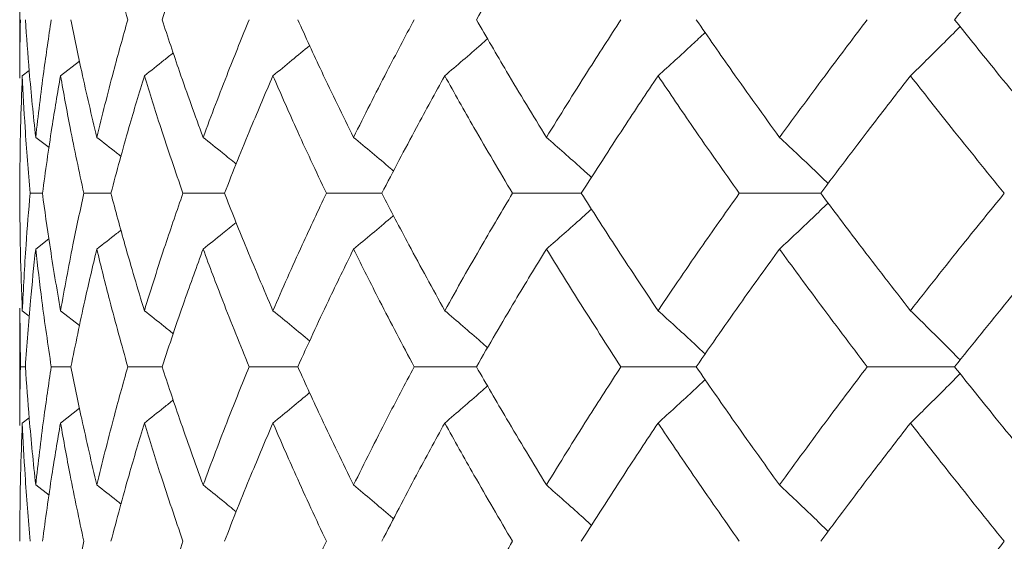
# Model space of a CAD drawing. Header units: inches. Extents: x -4.2 to 22.3, y -10.2 to 17.4.
# Tile 42 of 121: x -2.581 to -2.238, y -0.269 to -0.086. Entities that reach past the tile are written whole.
import ezdxf

# ---------------------------------------------------------------- set-up
doc = ezdxf.new("R2010")
doc.units = ezdxf.units.IN
doc.header["$MEASUREMENT"] = 0

msp = doc.modelspace()

# ---------------------------------------------------------------- linework, layer by layer
at = {"color": 7, "linetype": 'Continuous', "lineweight": 15}
for p, q in [((-2.58116, -0.06595), (-2.58116, -0.10692)), ((-2.56695, -0.10606), (-2.56032, -0.10091)), ((-2.58028, -0.10606), (-2.57789, -0.10421)), ((-2.57562, -0.12757), (-2.57096, -0.13116)), ((-2.57326, -0.14708), (-2.57756, -0.14708)), ((-2.54936, -0.14708), (-2.55881, -0.14708)), ((-2.50973, -0.14708), (-2.52421, -0.14708)), ((-2.4548, -0.14708), (-2.47416, -0.14708)), ((-2.38517, -0.14708), (-2.40919, -0.14708)), ((-2.30161, -0.14708), (-2.33003, -0.14708)), ((-2.57562, -0.16659), (-2.571, -0.16303)), ((-2.58116, -0.18724), (-2.58116, -0.22821)), ((-2.58093, -0.2077), (-2.58113, -0.18724)), ((-2.58028, -0.1881), (-2.57784, -0.18998)), ((-2.56695, -0.1881), (-2.56028, -0.19328)), ((-2.57922, -0.2077), (-2.58093, -0.2077)), ((-2.5633, -0.2077), (-2.57018, -0.2077)), ((-2.53149, -0.2077), (-2.54347, -0.2077)), ((-2.48415, -0.2077), (-2.50109, -0.2077)), ((-2.42178, -0.2077), (-2.4435, -0.2077)), ((-2.34508, -0.2077), (-2.37134, -0.2077)), ((-2.25488, -0.2077), (-2.28539, -0.2077)), ((-2.56695, -0.22733), (-2.56032, -0.22217)), ((-2.58028, -0.22733), (-2.57789, -0.22548)), ((-2.57562, -0.24897), (-2.57096, -0.25258))]:
    msp.add_line(p, q, dxfattribs=at)
for points, knots in [([(-2.54347, -0.08646), (-2.54561, -0.07876), (-2.54944, -0.06502), (-2.55281, -0.05125), (-2.55429, -0.04519)], [0, 0, 0, 0, 0.559665, 1, 1, 1, 1]), ([(-2.53149, -0.08646), (-2.52894, -0.07876), (-2.52438, -0.06502), (-2.51938, -0.05125), (-2.51717, -0.04519)], [0, 0, 0, 0, 0.559665, 1, 1, 1, 1]), ([(-2.42178, -0.08646), (-2.41734, -0.07876), (-2.40939, -0.06502), (-2.40104, -0.05125), (-2.39737, -0.04519)], [0, 0, 0, 0, 0.559665, 1, 1, 1, 1]), ([(-2.25488, -0.08646), (-2.24873, -0.07876), (-2.23775, -0.06502), (-2.22642, -0.05125), (-2.22143, -0.04519)], [0, 0, 0, 0, 0.559665, 1, 1, 1, 1]), ([(-2.58113, -0.10692), (-2.58114, -0.10614), (-2.58121, -0.09933), (-2.58106, -0.0925), (-2.58093, -0.08646)], [0, 0, 0, 0, 0.114506, 1, 1, 1, 1]), ([(-2.57562, -0.12757), (-2.57641, -0.11991), (-2.57783, -0.10622), (-2.57879, -0.0925), (-2.57922, -0.08646)], [0, 0, 0, 0, 0.559527, 1, 1, 1, 1]), ([(-2.57562, -0.12757), (-2.57473, -0.11991), (-2.57313, -0.10622), (-2.57108, -0.0925), (-2.57018, -0.08646)], [0, 0, 0, 0, 0.559527, 1, 1, 1, 1]), ([(-2.55429, -0.12757), (-2.55609, -0.11991), (-2.55932, -0.10622), (-2.56208, -0.0925), (-2.5633, -0.08646)], [0, 0, 0, 0, 0.559527, 1, 1, 1, 1]), ([(-2.55429, -0.12757), (-2.55239, -0.11991), (-2.549, -0.10622), (-2.54516, -0.0925), (-2.54347, -0.08646)], [0, 0, 0, 0, 0.559527, 1, 1, 1, 1]), ([(-2.51717, -0.12757), (-2.51997, -0.11991), (-2.52495, -0.10622), (-2.52949, -0.0925), (-2.53149, -0.08646)], [0, 0, 0, 0, 0.5595273, 1, 1, 1, 1]), ([(-2.51717, -0.12757), (-2.51429, -0.11991), (-2.50914, -0.10622), (-2.50355, -0.0925), (-2.50109, -0.08646)], [0, 0, 0, 0, 0.559527, 1, 1, 1, 1]), ([(-2.46467, -0.12757), (-2.46842, -0.11991), (-2.47512, -0.10622), (-2.48139, -0.0925), (-2.48415, -0.08646)], [0, 0, 0, 0, 0.5595273, 1, 1, 1, 1]), ([(-2.46467, -0.12757), (-2.46084, -0.11991), (-2.45398, -0.10622), (-2.4467, -0.0925), (-2.4435, -0.08646)], [0, 0, 0, 0, 0.559527, 1, 1, 1, 1]), ([(-2.39737, -0.12757), (-2.40203, -0.11991), (-2.41037, -0.10622), (-2.41829, -0.0925), (-2.42178, -0.08646)], [0, 0, 0, 0, 0.559527, 1, 1, 1, 1]), ([(-2.39737, -0.12757), (-2.39262, -0.11991), (-2.38413, -0.10622), (-2.37525, -0.0925), (-2.37134, -0.08646)], [0, 0, 0, 0, 0.559527, 1, 1, 1, 1]), ([(-2.31599, -0.12757), (-2.32152, -0.11991), (-2.33141, -0.10622), (-2.3409, -0.0925), (-2.34508, -0.08646)], [0, 0, 0, 0, 0.559527, 1, 1, 1, 1]), ([(-2.31599, -0.12757), (-2.31038, -0.11991), (-2.30035, -0.10622), (-2.28996, -0.0925), (-2.28539, -0.08646)], [0, 0, 0, 0, 0.5595273, 1, 1, 1, 1]), ([(-2.2703, -0.10606), (-2.26845, -0.10426), (-2.26475, -0.10065), (-2.25896, -0.09493), (-2.25505, -0.09097), (-2.25296, -0.08885)], [0, 0, 0, 0, 0.317748, 0.635496, 1, 1, 1, 1]), ([(-2.22143, -0.12757), (-2.22777, -0.11991), (-2.2391, -0.10622), (-2.25005, -0.0925), (-2.25488, -0.08646)], [0, 0, 0, 0, 0.559527, 1, 1, 1, 1]), ([(-2.35839, -0.10606), (-2.35639, -0.10426), (-2.35241, -0.10065), (-2.34693, -0.09562), (-2.34347, -0.09236), (-2.34196, -0.09094)], [0, 0, 0, 0, 0.361223, 0.722446, 1, 1, 1, 1]), ([(-2.49281, -0.10606), (-2.49061, -0.10426), (-2.48631, -0.10076), (-2.48206, -0.09721), (-2.47998, -0.09548)], [0, 0, 0, 0, 0.5139001, 1, 1, 1, 1]), ([(-2.43283, -0.10606), (-2.43072, -0.10425), (-2.4265, -0.10065), (-2.42152, -0.09635), (-2.41867, -0.09382), (-2.4179, -0.09313)], [0, 0, 0, 0, 0.421667, 0.843334, 1, 1, 1, 1]), ([(-2.53768, -0.10606), (-2.5354, -0.10426), (-2.53203, -0.1016), (-2.52869, -0.0989), (-2.52761, -0.09803)], [0, 0, 0, 0, 0.676171, 1, 1, 1, 1]), ([(-2.58115, -0.14708), (-2.58112, -0.13944), (-2.58105, -0.12578), (-2.58051, -0.11209), (-2.58028, -0.10606)], [0, 0, 0, 0, 0.559462, 1, 1, 1, 1]), ([(-2.57756, -0.14708), (-2.57819, -0.13944), (-2.57932, -0.12578), (-2.57999, -0.11209), (-2.58028, -0.10606)], [0, 0, 0, 0, 0.559462, 1, 1, 1, 1]), ([(-2.57326, -0.14708), (-2.5722, -0.13944), (-2.57032, -0.12578), (-2.56798, -0.11209), (-2.56695, -0.10606)], [0, 0, 0, 0, 0.559462, 1, 1, 1, 1]), ([(-2.55881, -0.14708), (-2.56045, -0.13944), (-2.56338, -0.12578), (-2.56586, -0.11209), (-2.56695, -0.10606)], [0, 0, 0, 0, 0.559462, 1, 1, 1, 1]), ([(-2.54936, -0.14708), (-2.54731, -0.13944), (-2.54363, -0.12578), (-2.5395, -0.11209), (-2.53768, -0.10606)], [0, 0, 0, 0, 0.559462, 1, 1, 1, 1]), ([(-2.52421, -0.14708), (-2.52685, -0.13944), (-2.53155, -0.12578), (-2.53581, -0.11209), (-2.53768, -0.10606)], [0, 0, 0, 0, 0.559462, 1, 1, 1, 1]), ([(-2.50973, -0.14708), (-2.50669, -0.13944), (-2.50126, -0.12578), (-2.4954, -0.11209), (-2.49281, -0.10606)], [0, 0, 0, 0, 0.559462, 1, 1, 1, 1]), ([(-2.47416, -0.14708), (-2.47776, -0.13944), (-2.48419, -0.12578), (-2.49018, -0.11209), (-2.49281, -0.10606)], [0, 0, 0, 0, 0.559462, 1, 1, 1, 1]), ([(-2.4548, -0.14708), (-2.45082, -0.13944), (-2.44369, -0.12578), (-2.43615, -0.11209), (-2.43283, -0.10606)], [0, 0, 0, 0, 0.559462, 1, 1, 1, 1]), ([(-2.40919, -0.14708), (-2.41372, -0.13944), (-2.4218, -0.12578), (-2.42946, -0.11209), (-2.43283, -0.10606)], [0, 0, 0, 0, 0.559462, 1, 1, 1, 1]), ([(-2.38517, -0.14708), (-2.38028, -0.13944), (-2.37154, -0.12578), (-2.36241, -0.11209), (-2.35839, -0.10606)], [0, 0, 0, 0, 0.559462, 1, 1, 1, 1]), ([(-2.33003, -0.14708), (-2.33543, -0.13944), (-2.34507, -0.12578), (-2.35431, -0.11209), (-2.35839, -0.10606)], [0, 0, 0, 0, 0.559462, 1, 1, 1, 1]), ([(-2.30161, -0.14708), (-2.29586, -0.13944), (-2.2856, -0.12578), (-2.27498, -0.11209), (-2.2703, -0.10606)], [0, 0, 0, 0, 0.559462, 1, 1, 1, 1]), ([(-2.23753, -0.14708), (-2.24374, -0.13944), (-2.25485, -0.12578), (-2.26557, -0.11209), (-2.2703, -0.10606)], [0, 0, 0, 0, 0.559462, 1, 1, 1, 1]), ([(-2.55429, -0.12757), (-2.55198, -0.12937), (-2.54915, -0.13157), (-2.54634, -0.13379), (-2.54582, -0.13421)], [0, 0, 0, 0, 0.81536, 1, 1, 1, 1]), ([(-2.51717, -0.12757), (-2.51493, -0.12937), (-2.51106, -0.13245), (-2.50723, -0.13558), (-2.50562, -0.13689)], [0, 0, 0, 0, 0.581822, 1, 1, 1, 1]), ([(-2.46467, -0.12757), (-2.46251, -0.12937), (-2.45819, -0.13297), (-2.45353, -0.13688), (-2.45105, -0.13901), (-2.45071, -0.13931)], [0, 0, 0, 0, 0.462668, 0.925337, 1, 1, 1, 1]), ([(-2.39737, -0.12757), (-2.39531, -0.12937), (-2.3912, -0.13297), (-2.38595, -0.13762), (-2.38276, -0.14051), (-2.38161, -0.14155)], [0, 0, 0, 0, 0.389165, 0.778331, 1, 1, 1, 1]), ([(-2.31599, -0.12757), (-2.31407, -0.12937), (-2.31022, -0.13296), (-2.30456, -0.13832), (-2.30085, -0.14192), (-2.29903, -0.14368)], [0, 0, 0, 0, 0.338424, 0.676849, 1, 1, 1, 1]), ([(-2.58028, -0.1881), (-2.58057, -0.18043), (-2.58108, -0.16674), (-2.58113, -0.15308), (-2.58115, -0.14708)], [0, 0, 0, 0, 0.5605414, 1, 1, 1, 1]), ([(-2.58028, -0.1881), (-2.5799, -0.18043), (-2.57921, -0.16674), (-2.57806, -0.15308), (-2.57756, -0.14708)], [0, 0, 0, 0, 0.560541, 1, 1, 1, 1]), ([(-2.56695, -0.1881), (-2.56825, -0.18043), (-2.57057, -0.16674), (-2.57244, -0.15308), (-2.57326, -0.14708)], [0, 0, 0, 0, 0.560541, 1, 1, 1, 1]), ([(-2.56695, -0.1881), (-2.56555, -0.18043), (-2.56306, -0.16674), (-2.5601, -0.15308), (-2.55881, -0.14708)], [0, 0, 0, 0, 0.5605414, 1, 1, 1, 1]), ([(-2.53768, -0.1881), (-2.53999, -0.18043), (-2.54409, -0.16674), (-2.54775, -0.15308), (-2.54936, -0.14708)], [0, 0, 0, 0, 0.560541, 1, 1, 1, 1]), ([(-2.53768, -0.1881), (-2.53529, -0.18043), (-2.53102, -0.16674), (-2.52629, -0.15308), (-2.52421, -0.14708)], [0, 0, 0, 0, 0.5605414, 1, 1, 1, 1]), ([(-2.49281, -0.1881), (-2.49609, -0.18043), (-2.50194, -0.16674), (-2.50735, -0.15308), (-2.50973, -0.14708)], [0, 0, 0, 0, 0.560541, 1, 1, 1, 1]), ([(-2.49281, -0.1881), (-2.48945, -0.18043), (-2.48344, -0.16674), (-2.47699, -0.15308), (-2.47416, -0.14708)], [0, 0, 0, 0, 0.560541, 1, 1, 1, 1]), ([(-2.43283, -0.1881), (-2.43705, -0.18043), (-2.44457, -0.16674), (-2.45168, -0.15308), (-2.4548, -0.14708)], [0, 0, 0, 0, 0.560541, 1, 1, 1, 1]), ([(-2.43283, -0.1881), (-2.42853, -0.18043), (-2.42085, -0.16674), (-2.41275, -0.15308), (-2.40919, -0.14708)], [0, 0, 0, 0, 0.560541, 1, 1, 1, 1]), ([(-2.35839, -0.1881), (-2.36349, -0.18043), (-2.37261, -0.16674), (-2.38134, -0.15308), (-2.38517, -0.14708)], [0, 0, 0, 0, 0.560541, 1, 1, 1, 1]), ([(-2.35839, -0.1881), (-2.3532, -0.18043), (-2.34394, -0.16674), (-2.33428, -0.15308), (-2.33003, -0.14708)], [0, 0, 0, 0, 0.560541, 1, 1, 1, 1]), ([(-2.2703, -0.1881), (-2.27624, -0.18043), (-2.28685, -0.16674), (-2.2971, -0.15308), (-2.30161, -0.14708)], [0, 0, 0, 0, 0.560541, 1, 1, 1, 1]), ([(-2.2703, -0.1881), (-2.26428, -0.18043), (-2.25354, -0.16674), (-2.24242, -0.15308), (-2.23753, -0.14708)], [0, 0, 0, 0, 0.560541, 1, 1, 1, 1]), ([(-2.31599, -0.16659), (-2.31407, -0.16479), (-2.31022, -0.16119), (-2.30456, -0.15584), (-2.30085, -0.15224), (-2.29904, -0.15049)], [0, 0, 0, 0, 0.338501, 0.677002, 1, 1, 1, 1]), ([(-2.39737, -0.16659), (-2.39531, -0.16479), (-2.3912, -0.16119), (-2.38595, -0.15654), (-2.38277, -0.15366), (-2.38162, -0.15261)], [0, 0, 0, 0, 0.38935, 0.7787, 1, 1, 1, 1]), ([(-2.51717, -0.16659), (-2.51493, -0.16479), (-2.51107, -0.16171), (-2.50724, -0.15859), (-2.50564, -0.15729)], [0, 0, 0, 0, 0.58277, 1, 1, 1, 1]), ([(-2.46467, -0.16659), (-2.46251, -0.16479), (-2.45819, -0.16119), (-2.45353, -0.15728), (-2.45106, -0.15516), (-2.45072, -0.15486)], [0, 0, 0, 0, 0.463079, 0.926159, 1, 1, 1, 1]), ([(-2.55429, -0.16659), (-2.55198, -0.16479), (-2.54916, -0.1626), (-2.54636, -0.16038), (-2.54585, -0.15997)], [0, 0, 0, 0, 0.817982, 1, 1, 1, 1]), ([(-2.57922, -0.2077), (-2.57867, -0.20001), (-2.57769, -0.18629), (-2.57625, -0.1726), (-2.57562, -0.16659)], [0, 0, 0, 0, 0.560476, 1, 1, 1, 1]), ([(-2.57018, -0.2077), (-2.57132, -0.20001), (-2.57335, -0.18629), (-2.57493, -0.1726), (-2.57562, -0.16659)], [0, 0, 0, 0, 0.560476, 1, 1, 1, 1]), ([(-2.5633, -0.2077), (-2.56174, -0.20001), (-2.55896, -0.18629), (-2.55571, -0.1726), (-2.55429, -0.16659)], [0, 0, 0, 0, 0.560476, 1, 1, 1, 1]), ([(-2.54347, -0.2077), (-2.54561, -0.20001), (-2.54943, -0.18629), (-2.55281, -0.1726), (-2.55429, -0.16659)], [0, 0, 0, 0, 0.560476, 1, 1, 1, 1]), ([(-2.53149, -0.2077), (-2.52894, -0.20001), (-2.52438, -0.18629), (-2.51937, -0.1726), (-2.51717, -0.16659)], [0, 0, 0, 0, 0.5604762, 1, 1, 1, 1]), ([(-2.50109, -0.2077), (-2.50421, -0.20001), (-2.50978, -0.18629), (-2.51492, -0.1726), (-2.51717, -0.16659)], [0, 0, 0, 0, 0.560476, 1, 1, 1, 1]), ([(-2.48415, -0.2077), (-2.48063, -0.20001), (-2.47435, -0.18629), (-2.46763, -0.1726), (-2.46467, -0.16659)], [0, 0, 0, 0, 0.560476, 1, 1, 1, 1]), ([(-2.4435, -0.2077), (-2.44757, -0.20001), (-2.45482, -0.18629), (-2.46167, -0.1726), (-2.46467, -0.16659)], [0, 0, 0, 0, 0.560476, 1, 1, 1, 1]), ([(-2.42178, -0.2077), (-2.41733, -0.20001), (-2.4094, -0.18629), (-2.40104, -0.1726), (-2.39737, -0.16659)], [0, 0, 0, 0, 0.560476, 1, 1, 1, 1]), ([(-2.37134, -0.2077), (-2.3763, -0.20001), (-2.38517, -0.18629), (-2.39364, -0.1726), (-2.39737, -0.16659)], [0, 0, 0, 0, 0.5604762, 1, 1, 1, 1]), ([(-2.34508, -0.2077), (-2.33975, -0.20001), (-2.33024, -0.18629), (-2.32034, -0.1726), (-2.31599, -0.16659)], [0, 0, 0, 0, 0.560476, 1, 1, 1, 1]), ([(-2.28539, -0.2077), (-2.2912, -0.20001), (-2.30158, -0.18629), (-2.31159, -0.1726), (-2.31599, -0.16659)], [0, 0, 0, 0, 0.560476, 1, 1, 1, 1]), ([(-2.25488, -0.2077), (-2.24873, -0.20001), (-2.23776, -0.18629), (-2.22642, -0.1726), (-2.22143, -0.16659)], [0, 0, 0, 0, 0.5604762, 1, 1, 1, 1]), ([(-2.53768, -0.1881), (-2.5354, -0.1899), (-2.53203, -0.19257), (-2.52867, -0.19527), (-2.52758, -0.19615)], [0, 0, 0, 0, 0.674535, 1, 1, 1, 1]), ([(-2.49281, -0.1881), (-2.49061, -0.1899), (-2.48631, -0.19341), (-2.48204, -0.19696), (-2.47997, -0.19869)], [0, 0, 0, 0, 0.513216, 1, 1, 1, 1]), ([(-2.43283, -0.1881), (-2.43072, -0.1899), (-2.4265, -0.19351), (-2.42152, -0.19781), (-2.41866, -0.20035), (-2.41789, -0.20104)], [0, 0, 0, 0, 0.42135, 0.8427, 1, 1, 1, 1]), ([(-2.35839, -0.1881), (-2.35639, -0.1899), (-2.35241, -0.1935), (-2.34693, -0.19854), (-2.34346, -0.2018), (-2.34195, -0.20322)], [0, 0, 0, 0, 0.361078, 0.722156, 1, 1, 1, 1]), ([(-2.2703, -0.1881), (-2.26845, -0.1899), (-2.26475, -0.1935), (-2.25896, -0.19923), (-2.25505, -0.20319), (-2.25296, -0.20531)], [0, 0, 0, 0, 0.317693, 0.635385, 1, 1, 1, 1]), ([(-2.58113, -0.22821), (-2.58114, -0.22742), (-2.58121, -0.22057), (-2.58106, -0.21374), (-2.58093, -0.2077)], [0, 0, 0, 0, 0.1155731, 1, 1, 1, 1]), ([(-2.57562, -0.24897), (-2.57641, -0.24126), (-2.57783, -0.22749), (-2.57879, -0.21374), (-2.57922, -0.2077)], [0, 0, 0, 0, 0.560339, 1, 1, 1, 1]), ([(-2.57562, -0.24897), (-2.57473, -0.24126), (-2.57313, -0.22749), (-2.57108, -0.21374), (-2.57018, -0.2077)], [0, 0, 0, 0, 0.560339, 1, 1, 1, 1]), ([(-2.55429, -0.24897), (-2.55609, -0.24126), (-2.55931, -0.22749), (-2.56208, -0.21374), (-2.5633, -0.2077)], [0, 0, 0, 0, 0.560339, 1, 1, 1, 1]), ([(-2.55429, -0.24897), (-2.55239, -0.24126), (-2.549, -0.22749), (-2.54516, -0.21374), (-2.54347, -0.2077)], [0, 0, 0, 0, 0.560339, 1, 1, 1, 1]), ([(-2.51717, -0.24897), (-2.51997, -0.24126), (-2.52495, -0.22749), (-2.52949, -0.21374), (-2.53149, -0.2077)], [0, 0, 0, 0, 0.560339, 1, 1, 1, 1]), ([(-2.51717, -0.24897), (-2.51429, -0.24126), (-2.50914, -0.22749), (-2.50355, -0.21374), (-2.50109, -0.2077)], [0, 0, 0, 0, 0.560339, 1, 1, 1, 1]), ([(-2.46467, -0.24897), (-2.46843, -0.24126), (-2.47512, -0.22749), (-2.48139, -0.21374), (-2.48415, -0.2077)], [0, 0, 0, 0, 0.560339, 1, 1, 1, 1]), ([(-2.46467, -0.24897), (-2.46083, -0.24126), (-2.45398, -0.22749), (-2.4467, -0.21374), (-2.4435, -0.2077)], [0, 0, 0, 0, 0.560339, 1, 1, 1, 1]), ([(-2.39737, -0.24897), (-2.40204, -0.24126), (-2.41037, -0.22749), (-2.4183, -0.21374), (-2.42178, -0.2077)], [0, 0, 0, 0, 0.560339, 1, 1, 1, 1]), ([(-2.39737, -0.24897), (-2.39262, -0.24126), (-2.38413, -0.22749), (-2.37525, -0.21374), (-2.37134, -0.2077)], [0, 0, 0, 0, 0.560339, 1, 1, 1, 1]), ([(-2.31599, -0.24897), (-2.32152, -0.24126), (-2.3314, -0.22749), (-2.3409, -0.21374), (-2.34508, -0.2077)], [0, 0, 0, 0, 0.560339, 1, 1, 1, 1]), ([(-2.31599, -0.24897), (-2.31038, -0.24126), (-2.30036, -0.22749), (-2.28996, -0.21374), (-2.28539, -0.2077)], [0, 0, 0, 0, 0.560339, 1, 1, 1, 1]), ([(-2.22143, -0.24897), (-2.22777, -0.24126), (-2.23909, -0.22749), (-2.25006, -0.21374), (-2.25488, -0.2077)], [0, 0, 0, 0, 0.560339, 1, 1, 1, 1]), ([(-2.35839, -0.22733), (-2.3564, -0.22553), (-2.35242, -0.22192), (-2.34694, -0.21688), (-2.34347, -0.21361), (-2.34196, -0.21219)], [0, 0, 0, 0, 0.360977, 0.721953, 1, 1, 1, 1]), ([(-2.2703, -0.22733), (-2.26845, -0.22553), (-2.26475, -0.22192), (-2.25897, -0.21619), (-2.25505, -0.21222), (-2.25296, -0.21009)], [0, 0, 0, 0, 0.317535, 0.635069, 1, 1, 1, 1]), ([(-2.43283, -0.22733), (-2.43072, -0.22553), (-2.42651, -0.22192), (-2.42153, -0.2176), (-2.41868, -0.21507), (-2.4179, -0.21438)], [0, 0, 0, 0, 0.421367, 0.842734, 1, 1, 1, 1]), ([(-2.53768, -0.22733), (-2.53541, -0.22553), (-2.53204, -0.22286), (-2.52869, -0.22016), (-2.52761, -0.21929)], [0, 0, 0, 0, 0.675594, 1, 1, 1, 1]), ([(-2.49281, -0.22733), (-2.49061, -0.22553), (-2.48632, -0.22202), (-2.48206, -0.21846), (-2.47999, -0.21673)], [0, 0, 0, 0, 0.5135029, 1, 1, 1, 1]), ([(-2.58115, -0.26866), (-2.58112, -0.26093), (-2.58105, -0.24715), (-2.58051, -0.23339), (-2.58028, -0.22733)], [0, 0, 0, 0, 0.5602736, 1, 1, 1, 1]), ([(-2.57756, -0.26866), (-2.57819, -0.26093), (-2.57932, -0.24715), (-2.57999, -0.23339), (-2.58028, -0.22733)], [0, 0, 0, 0, 0.560274, 1, 1, 1, 1]), ([(-2.57326, -0.26866), (-2.5722, -0.26093), (-2.57032, -0.24715), (-2.56798, -0.23339), (-2.56695, -0.22733)], [0, 0, 0, 0, 0.560274, 1, 1, 1, 1]), ([(-2.55881, -0.26866), (-2.56045, -0.26093), (-2.56338, -0.24715), (-2.56586, -0.23339), (-2.56695, -0.22733)], [0, 0, 0, 0, 0.560274, 1, 1, 1, 1]), ([(-2.54936, -0.26866), (-2.5473, -0.26093), (-2.54363, -0.24715), (-2.5395, -0.23339), (-2.53768, -0.22733)], [0, 0, 0, 0, 0.560274, 1, 1, 1, 1]), ([(-2.52421, -0.26866), (-2.52685, -0.26093), (-2.53155, -0.24715), (-2.53581, -0.23339), (-2.53768, -0.22733)], [0, 0, 0, 0, 0.560274, 1, 1, 1, 1]), ([(-2.50973, -0.26866), (-2.50669, -0.26093), (-2.50126, -0.24715), (-2.4954, -0.23339), (-2.49281, -0.22733)], [0, 0, 0, 0, 0.560274, 1, 1, 1, 1]), ([(-2.47416, -0.26866), (-2.47776, -0.26093), (-2.48418, -0.24715), (-2.49018, -0.23339), (-2.49281, -0.22733)], [0, 0, 0, 0, 0.560274, 1, 1, 1, 1]), ([(-2.4548, -0.26866), (-2.45081, -0.26093), (-2.44369, -0.24715), (-2.43615, -0.23339), (-2.43283, -0.22733)], [0, 0, 0, 0, 0.5602736, 1, 1, 1, 1]), ([(-2.40919, -0.26866), (-2.41372, -0.26093), (-2.42179, -0.24715), (-2.42946, -0.23339), (-2.43283, -0.22733)], [0, 0, 0, 0, 0.560274, 1, 1, 1, 1]), ([(-2.38517, -0.26866), (-2.38028, -0.26093), (-2.37154, -0.24715), (-2.3624, -0.23339), (-2.35839, -0.22733)], [0, 0, 0, 0, 0.560274, 1, 1, 1, 1]), ([(-2.33003, -0.26866), (-2.33543, -0.26093), (-2.34506, -0.24715), (-2.35432, -0.23339), (-2.35839, -0.22733)], [0, 0, 0, 0, 0.560274, 1, 1, 1, 1]), ([(-2.30161, -0.26866), (-2.29586, -0.26093), (-2.28561, -0.24715), (-2.27497, -0.23339), (-2.2703, -0.22733)], [0, 0, 0, 0, 0.560274, 1, 1, 1, 1]), ([(-2.23753, -0.26866), (-2.24375, -0.26093), (-2.25484, -0.24715), (-2.26558, -0.23339), (-2.2703, -0.22733)], [0, 0, 0, 0, 0.560274, 1, 1, 1, 1]), ([(-2.55429, -0.24897), (-2.55199, -0.25077), (-2.54915, -0.25299), (-2.54634, -0.25524), (-2.54582, -0.25566)], [0, 0, 0, 0, 0.812629, 1, 1, 1, 1]), ([(-2.51717, -0.24897), (-2.51493, -0.25077), (-2.51106, -0.25388), (-2.50723, -0.25704), (-2.50562, -0.25836)], [0, 0, 0, 0, 0.579824, 1, 1, 1, 1]), ([(-2.46467, -0.24897), (-2.46252, -0.25078), (-2.45821, -0.25439), (-2.45355, -0.25834), (-2.45106, -0.2605), (-2.4507, -0.26081)], [0, 0, 0, 0, 0.461051, 0.922103, 1, 1, 1, 1]), ([(-2.39737, -0.24897), (-2.39532, -0.25078), (-2.39122, -0.25439), (-2.38596, -0.25909), (-2.38277, -0.26201), (-2.38161, -0.26308)], [0, 0, 0, 0, 0.387792, 0.775584, 1, 1, 1, 1]), ([(-2.31599, -0.24897), (-2.31407, -0.25078), (-2.31023, -0.25439), (-2.30457, -0.25979), (-2.30086, -0.26343), (-2.29903, -0.26522)], [0, 0, 0, 0, 0.337228, 0.674456, 1, 1, 1, 1]), ([(-2.56695, -0.31006), (-2.56555, -0.30232), (-2.56306, -0.28852), (-2.5601, -0.27472), (-2.55881, -0.26866)], [0, 0, 0, 0, 0.560136, 1, 1, 1, 1]), ([(-2.53768, -0.31006), (-2.53529, -0.30232), (-2.53101, -0.28852), (-2.52629, -0.27472), (-2.52421, -0.26866)], [0, 0, 0, 0, 0.5601361, 1, 1, 1, 1]), ([(-2.49281, -0.31006), (-2.48945, -0.30232), (-2.48344, -0.28852), (-2.47699, -0.27472), (-2.47416, -0.26866)], [0, 0, 0, 0, 0.560136, 1, 1, 1, 1]), ([(-2.43283, -0.31006), (-2.42853, -0.30232), (-2.42085, -0.28852), (-2.41275, -0.27472), (-2.40919, -0.26866)], [0, 0, 0, 0, 0.560136, 1, 1, 1, 1]), ([(-2.2703, -0.31006), (-2.26428, -0.30232), (-2.25353, -0.28852), (-2.24242, -0.27472), (-2.23753, -0.26866)], [0, 0, 0, 0, 0.560136, 1, 1, 1, 1])]:
    msp.add_open_spline(points, degree=3, knots=knots, dxfattribs=at)

doc.saveas('drawing.dxf')
